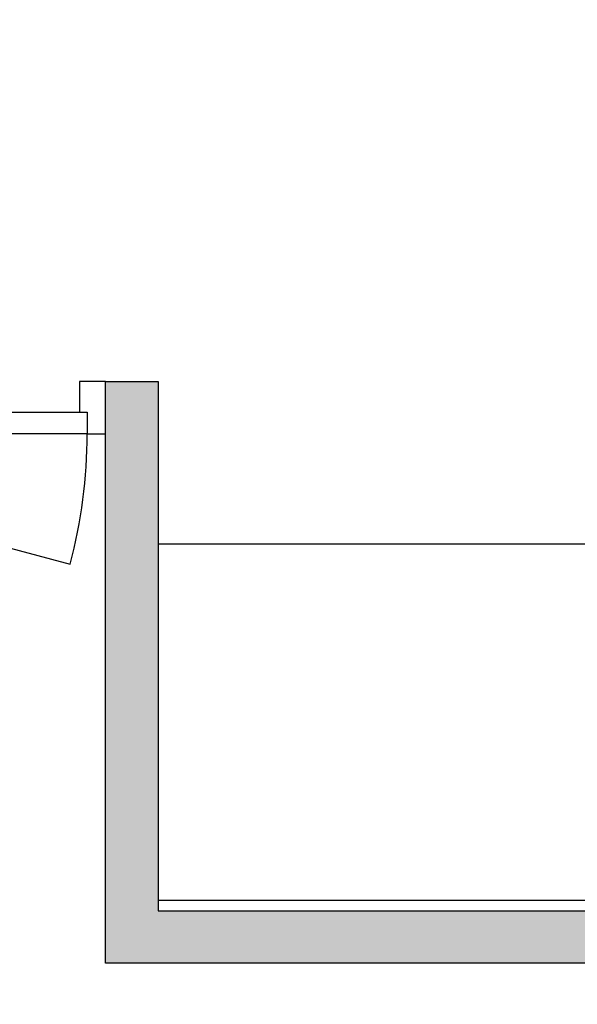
# Model space of a CAD drawing. Header units: millimetres. Extents: x -114 to 74467, y -1893 to 23658.
# Tile 21 of 52: x 43210 to 44273, y 3765 to 5643. Entities that reach past the tile are written whole.
import ezdxf

# ---------------------------------------------------------------- set-up
doc = ezdxf.new("R2010")
doc.units = ezdxf.units.MM
doc.header["$LTSCALE"] = 100
for name, color, linetype in [('AA22----_BINNENWAND', 254, 'Continuous'), ('AL22----_BINNENWAND', 2, 'Continuous'), ('AL32----_BINNENKOZIJNEN', 1, 'Continuous'), ('AL74----_KEUKEN', 7, 'Continuous')]:
    doc.layers.add(name, color=color, linetype=linetype)

# ---------------------------------------------------------------- blocks, each defined once
blk = doc.blocks.new('*U9')
at = {"layer": 'AL32----_BINNENKOZIJNEN'}
for points in [[(-1030, -50), (-995, -50), (-995, -8.8), (-980, -8.8), (-980, 50), (-1030, 50)], [(-50, 50), (-50, -8.8), (-35, -8.8), (-35, -50), (0, -50), (0, 50)], [(-995, -8.8), (-35, -8.8), (-35, -50), (-995, -50)]]:
    blk.add_lwpolyline(points, close=True, dxfattribs=at)
blk.add_lwpolyline([(-995, -50), (-67.7, -298.5)], dxfattribs=at)
blk.add_arc((-995, -50), 960, 345, 0, dxfattribs=at)

msp = doc.modelspace()

# ---------------------------------------------------------------- hatches: boundary and pattern name
at = {"layer": 'AA22----_BINNENWAND'}
h = msp.add_hatch(color=256, dxfattribs=at)
h.paths.add_polyline_path([(43373.3, 4953.3), (43473.3, 4953.3), (43473.3, 3943.3), (46189.3, 3943.3), (46189.3, 2143.3), (46089.3, 2143.3), (46089.3, 3843.3), (43373.3, 3843.3)])
h.paths.add_polyline_path([(42243.3, 2143.3), (42343.3, 2143.3), (42343.3, 4953.3), (42243.3, 4953.3)])
h.paths.add_polyline_path([(39943.3, 2143.3), (47087.9, 2143.3), (47087.9, 1943.3), (39943.3, 1943.3)])
h.paths.add_polyline_path([(39743.3, 5643.3), (39943.3, 5643.3), (39943.3, 1793.3), (39743.3, 1793.3)])
h.paths.add_polyline_path([(39943.3, 4953.3), (39943.3, 4853.3), (41213.3, 4853.3), (41213.3, 4953.3)])

# ---------------------------------------------------------------- linework, layer by layer
at = {"layer": 'AL22----_BINNENWAND'}
msp.add_lwpolyline([(43373.3, 4953.3), (43473.3, 4953.3), (43473.3, 3943.3), (46189.3, 3943.3), (46189.3, 2143.3), (46089.3, 2143.3), (46089.3, 3843.3), (43373.3, 3843.3)], close=True, dxfattribs=at)
at = {"layer": 'AL74----_KEUKEN'}
for points in [[(43473.3, 4643.3), (46189.3, 4643.3), (46189.3, 3943.3)], [(46189.3, 3963.3), (43473.3, 3963.3)]]:
    msp.add_lwpolyline(points, dxfattribs=at)

# ---------------------------------------------------------------- block references
at = {"layer": 'AL32----_BINNENKOZIJNEN'}
msp.add_blockref('*U9', (43373.3, 4903.3), dxfattribs=at)

doc.saveas('drawing.dxf')
